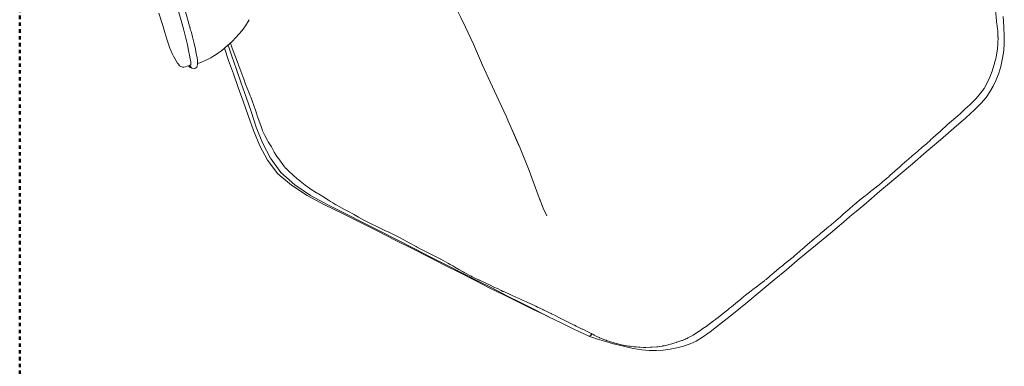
# Model space of a CAD drawing. Header units: millimetres. Extents: x -3388 to 301539, y -5590 to 54660.
# Tile 123 of 216: x 61200 to 62117, y 23101 to 23424. Entities that reach past the tile are written whole.
import ezdxf

# ---------------------------------------------------------------- set-up
doc = ezdxf.new("R2010")
doc.units = ezdxf.units.MM
doc.linetypes.add('Dash', pattern=[6.35, 3.175, -3.175])
doc.layers.add('A-DETL', color=90, linetype='Continuous', lineweight=9)
doc.layers.add('G-IMPT', color=8, linetype='Continuous', lineweight=9)

# ---------------------------------------------------------------- blocks, each defined once
blk = doc.blocks.new('70_oth_wp_oorfauteuil - TakeALine_TK389_plattegrond_dwg-776754-4e verdieping - bouwdeel 3_ 4_ 5')
at = {"layer": 'G-IMPT'}
for p, q in [((-1004.27, -366.69), (-1004.29, -366.85)), ((-1004.29, -366.87), (-1004.28, -366.77)), ((-940.94, -653.02), (-941.02, -652.82)), ((-937.32, -662.45), (-937.92, -660.87)), ((-933.08, -674.57), (-933.11, -674.51)), ((-929.32, -683.62), (-929.39, -683.45)), ((-929.14, -684.04), (-929.3, -683.69)), ((-878.77, -796.98), (-878.61, -796.88)), ((-878.77, -796.98), (-878.6, -796.88)), ((-878.24, -796.66), (-877.84, -796.53)), ((-877.84, -796.53), (-877.86, -796.49)), ((-843.91, -841.41), (-847.42, -838.6)), ((-843.74, -841.54), (-843.91, -841.41)), ((-834.36, -847.81), (-834.42, -847.77))]:
    blk.add_line(p, q, dxfattribs=at)
at = {"layer": 'G-IMPT', "flags": 128}
for points in [[(-799.15, -15.35), (-808.24, -18.6), (-822.56, -27.19), (-838.98, -43.18), (-858.21, -69.81), (-881.09, -110.45), (-905.29, -158.48), (-929.86, -207.45), (-949.63, -250.81), (-962.61, -281.81), (-972.3, -303.15), (-978.82, -317.58), (-983.39, -327.66), (-987.29, -336.06), (-990.6, -342.99), (-993.42, -348.7), (-995.83, -353.39), (-997.95, -357.3), (-999.74, -360.44), (-1001.22, -362.81), (-1002.36, -364.39), (-1003.14, -365.21)], [(-1003.2, -364.8), (-1003.86, -364.67), (-1005.1, -364.32), (-1006.5, -363.8), (-1007.91, -363.17), (-1009.17, -362.44), (-1010.12, -361.65), (-1010.55, -361.21), (-1011.15, -360.24), (-1011.45, -358.96), (-1011.45, -357.24), (-1011.37, -355.76), (-1011.07, -353.42), (-1010.56, -350.78), (-1010.08, -348.4), (-1009.46, -345.77), (-1008.76, -343.43), (-1007.9, -340.67), (-1006.54, -337.1), (-1004.62, -332.47), (-1002.11, -326.49), (-999.5, -320.15), (-994.78, -308.99)], [(-997.28, -368.02), (-994.4, -369.27), (-990.11, -370.7), (-988, -371.2), (-984.49, -371.98), (-982.17, -372.35), (-978.61, -372.79), (-972.32, -373.25), (-965.27, -373.3), (-959.98, -373.1), (-954, -372.56), (-950.31, -372.04), (-945.84, -371.2), (-940.5, -369.87), (-934.27, -367.81)], [(-983.22, -342.29), (-982.85, -341.45), (-982.25, -340.13), (-981.7, -338.97), (-981.36, -338.16), (-981.27, -337.94), (-981.19, -337.75), (-981.01, -337.32), (-980.8, -336.85), (-979.76, -334.5), (-979.47, -333.84), (-979.15, -333.14), (-978.39, -331.52), (-977.9, -330.45), (-977.43, -329.36), (-976.72, -327.76), (-976.38, -327.02), (-974.61, -323.09)], [(-983.22, -342.29), (-984.98, -345.98), (-987.83, -351.74), (-990.27, -356.49), (-992.4, -360.43), (-994.21, -363.58), (-995.68, -365.95), (-996.81, -367.53), (-997.6, -368.35), (-999.46, -369.95), (-999.97, -370.19), (-1002.36, -369.94), (-1002.65, -369.81), (-1004.17, -367.85), (-1004.3, -367.55), (-1004.35, -367.29), (-1004.33, -367.07), (-1004.09, -364.61)], [(-1004.34, -367.36), (-1004.72, -366.87), (-1004.98, -366.54), (-1005.14, -365.76), (-1005.05, -364.33)], [(-1003.2, -364.8), (-1003.14, -364.78), (-1002.72, -364.66), (-1002.51, -364.56)], [(-969.12, -373.28), (-973.29, -384.47), (-977.93, -396.93), (-982.58, -409.45), (-987.34, -422.23), (-992.3, -435.47), (-997.54, -449.35), (-1002.16, -463.88), (-1005.24, -479.01), (-1005.89, -494.76), (-1003.19, -511.09), (-998.02, -527.83), (-991.23, -544.82), (-983.7, -561.87), (-976.3, -578.82), (-969.03, -595.59), (-961.93, -612.11), (-955, -628.29), (-948.27, -644.07), (-941.72, -659.45), (-935.34, -674.41), (-929.13, -688.94), (-923.06, -703.06), (-917.09, -716.8), (-911.19, -730.22), (-905.32, -743.39), (-899.42, -756.35), (-898.32, -758.69)], [(-964.56, -373.28), (-968.42, -383.4), (-973.14, -395.83), (-977.91, -408.34), (-982.81, -421.13), (-987.97, -434.41), (-993.5, -448.48), (-998.52, -463.4), (-1002.03, -479.14), (-1003.04, -495.64), (-1000.56, -512.61), (-995.55, -529.7), (-988.93, -546.83), (-981.58, -563.9), (-974.33, -580.8), (-967.18, -597.52), (-960.16, -613.97), (-953.3, -630.08), (-946.61, -645.75), (-940.09, -661.01), (-933.73, -675.91), (-927.53, -690.47), (-921.47, -704.72), (-915.53, -718.67), (-909.71, -732.3), (-903.99, -745.62), (-898.36, -758.6), (-893.11, -770.56), (-888.57, -780.81), (-885.04, -788.65), (-882.81, -793.41), (-881.55, -795.92), (-881.01, -796.82), (-880.96, -797.01), (-880.86, -797.11), (-880.46, -797.93), (-879.25, -799.99), (-876.93, -803.67), (-873.07, -809.54), (-868.14, -816.76), (-862.63, -824.45), (-857, -831.78), (-851.74, -837.85), (-846.68, -842.9), (-841.66, -847.19), (-836.54, -850.95), (-831.15, -854.45), (-825.51, -857.62), (-819.67, -860.37), (-813.69, -862.61), (-807.63, -864.23), (-800.71, -865.34), (-792.12, -866.05), (-781.01, -866.5), (-766.46, -866.82), (-749.79, -867.04), (-732.37, -867.18), (-715.54, -867.28), (-700.66, -867.37), (-687.49, -867.44), (-675.82, -867.5), (-665.41, -867.56), (-656.02, -867.6), (-647.41, -867.64), (-639.31, -867.66), (-631.46, -867.66), (-623.61, -867.66), (-615.51, -867.64), (-606.9, -867.6), (-597.52, -867.56), (-587.1, -867.5), (-575.43, -867.44), (-562.26, -867.37), (-547.38, -867.28), (-530.55, -867.18), (-513.13, -867.04), (-496.47, -866.82), (-481.92, -866.5), (-470.8, -866.05), (-462.22, -865.34), (-455.29, -864.23), (-449.23, -862.61), (-443.25, -860.37), (-437.42, -857.62), (-431.78, -854.45), (-426.38, -850.95), (-421.26, -847.19), (-416.25, -842.9), (-411.19, -837.85), (-405.93, -831.78), (-400.3, -824.45), (-394.78, -816.76)], [(-961.73, -373.17), (-962.13, -374.26), (-963.43, -377.95), (-965.73, -384.48), (-968.6, -392.65), (-968.99, -393.75)], [(-994.64, -512.46), (-994.74, -512.08), (-994.88, -511.5), (-994.9, -511.39), (-995.18, -509.43), (-995.84, -504.89), (-996.04, -503.44), (-996.41, -500.7), (-996.49, -499.94), (-996.71, -498.07), (-997.01, -495.64), (-997.06, -495.23), (-996.97, -493.78), (-996.66, -488.6), (-996.59, -487.37), (-996.5, -485.93), (-996.42, -484.53), (-996.25, -481.75), (-996.13, -479.98), (-995.55, -477.13), (-994.44, -471.76), (-994.04, -468.57), (-993.69, -466.17), (-993.49, -465), (-993.47, -464.92), (-992.41, -459.73), (-991.1, -454.94), (-990.73, -453.7), (-990.48, -452.92), (-990.4, -452.73), (-989.42, -450.13), (-985.96, -441.09), (-985.02, -438.66), (-984.01, -436.09), (-980.66, -427.38), (-980.37, -426.52), (-980.05, -425.55), (-979.46, -423.85), (-979.05, -422.69), (-977.88, -419.3), (-975.32, -411.53), (-974.66, -409.66), (-974.23, -408.44), (-973.7, -406.96), (-970.15, -397.04), (-970.01, -396.65), (-968.99, -393.75)], [(-795.18, -539.76), (-789.12, -519.51), (-784.49, -502.5), (-782.01, -492.77), (-778.35, -477.52), (-771.59, -449.9), (-765.95, -426.98), (-763.72, -417.2), (-759.9, -398.39), (-757.68, -388.86)], [(-943.11, -648), (-944.16, -645.51), (-947.65, -637.28), (-949.07, -633.92), (-950.73, -629.8), (-950.89, -629.41), (-953.29, -623.3), (-953.61, -622.48), (-957.1, -613.51), (-957.13, -613.43), (-959.01, -609.1), (-960.1, -606.58), (-961.77, -602.7), (-963.46, -599.1), (-964.35, -597.15), (-967.82, -589.6), (-968.58, -587.94), (-969.35, -586.15), (-971.76, -580.52), (-972.08, -579.75), (-974.33, -573.96), (-975.61, -570.64), (-975.88, -569.93), (-976.07, -569.45), (-978.47, -563.41), (-979.78, -560.11), (-981, -557.05), (-982.78, -552.26), (-983.04, -551.52), (-983.08, -551.42), (-983.11, -551.33), (-983.14, -551.24), (-983.24, -550.93), (-983.41, -550.44), (-984.18, -548.12), (-984.9, -545.92), (-985.63, -543.69), (-987.54, -537.73), (-987.88, -536.73), (-989.05, -533.32), (-989.48, -532.09), (-989.63, -531.69), (-989.7, -531.52), (-989.76, -531.35), (-990.74, -528.52), (-991.36, -526.67), (-991.52, -526.19), (-992.19, -523.87), (-992.76, -521.79), (-992.77, -521.73), (-993.36, -519.02), (-994.16, -515.23), (-994.64, -512.46)], [(-817.21, -618.74), (-809.86, -594.17), (-808.95, -591.03), (-804.44, -574.76), (-798.52, -551.91), (-795, -539.13)], [(-835.26, -671.71), (-827.35, -649.71), (-824.98, -642.79), (-817.97, -621.41), (-812.65, -603.48)], [(-937.32, -662.45), (-940.94, -653.02), (-943.11, -648)], [(-929.39, -683.45), (-931.84, -677.16), (-932.08, -676.55), (-932.19, -676.26), (-932.27, -676.03), (-934.03, -671.22), (-935.46, -667.19), (-936.3, -665.04), (-937.32, -662.45)], [(-839.46, -685.61), (-837.26, -677.87), (-834.21, -668.78)], [(-929.14, -684.04), (-929.31, -683.65), (-929.39, -683.45)], [(-877.86, -796.49), (-877.89, -796.42), (-878.03, -796.11), (-878.1, -795.95), (-878.39, -795.26), (-878.61, -794.8), (-879.26, -793.4), (-879.51, -792.77), (-879.78, -792.15), (-881.56, -787.97), (-881.76, -787.52), (-882.86, -784.99), (-884.23, -781.82), (-885, -780.12), (-885.09, -779.91), (-887.96, -773.55), (-889.52, -769.87), (-889.57, -769.74), (-890.08, -768.55), (-890.39, -767.81), (-893.28, -761.03), (-894.61, -758.09), (-894.7, -757.89), (-895.7, -755.67), (-897.74, -751.24), (-898.04, -750.55), (-898.28, -750.05), (-899.49, -747.42), (-900.59, -745.02), (-901.29, -743.48), (-905.28, -734.7), (-906.65, -731.84), (-908.2, -728.62), (-908.92, -727.1), (-911.5, -721.63), (-913.11, -718.45), (-915.1, -714.51), (-915.47, -713.77), (-915.74, -713.21), (-916.54, -711.48), (-918.14, -707.94), (-919.6, -704.7), (-921.22, -701.12), (-925.51, -691.96), (-925.96, -690.96), (-926.12, -690.61), (-926.21, -690.41), (-929.05, -684.24), (-929.14, -684.04)], [(-402.15, -816.05), (-399.74, -812.69), (-394.87, -805.55), (-391.06, -799.75), (-388.81, -796.19), (-387.74, -794.37), (-387.51, -793.9), (-387.33, -793.29), (-386.96, -792.9), (-386.67, -792.41), (-385.54, -790.15), (-383.37, -785.51), (-379.86, -777.73), (-375.33, -767.51), (-373.4, -763.1)], [(-881.01, -796.82), (-879.78, -797.06), (-879.77, -797.06), (-879.52, -797.1), (-879.53, -797.07), (-879.53, -797.07)], [(-880.85, -797.12), (-880.69, -797.15), (-880.47, -797.17), (-879.58, -797.28)], [(-877.82, -796.56), (-879.48, -797.23), (-878.24, -796.66), (-877.86, -796.49)], [(-878.77, -796.98), (-879.4, -797.3), (-879.41, -797.3)], [(-879.07, -796.92), (-878.49, -796.77), (-878.24, -796.66)], [(-877.84, -796.53), (-877.82, -796.56), (-877.84, -796.53)], [(-847.45, -838.58), (-848.38, -837.78), (-849.02, -837.2), (-851.59, -834.91), (-852.45, -834.07), (-853.91, -832.66), (-854.92, -831.66), (-855.37, -831.21), (-857.13, -829.28), (-857.76, -828.57), (-858.97, -827.22), (-860.19, -825.82), (-860.91, -824.91), (-861.08, -824.69), (-862.01, -823.51), (-863.91, -821.16), (-865.26, -819.46), (-866.8, -817.17), (-866.93, -816.99), (-867.8, -815.7), (-869.29, -813.47), (-869.66, -812.83), (-870.13, -811.93), (-871.18, -810.17), (-871.42, -809.77), (-872.03, -808.76), (-874.13, -805.01), (-874.47, -804.4), (-874.59, -804.16), (-874.66, -804), (-874.8, -803.67), (-875.73, -801.49), (-876.5, -799.71), (-876.82, -798.99), (-876.85, -798.9), (-877.39, -797.56), (-877.53, -797.24), (-877.83, -796.57)], [(-430.69, -846.03), (-430.16, -845.72), (-430.08, -845.67), (-429.08, -845.02), (-428.43, -844.59), (-426.04, -842.9), (-425.27, -842.36), (-423.82, -841.25), (-422.48, -840.21), (-422.18, -839.96), (-421.39, -839.31), (-420.57, -838.63), (-418.33, -836.62), (-418.23, -836.53), (-417.27, -835.59), (-415.78, -834.12), (-414.27, -832.5), (-414.05, -832.26), (-413.55, -831.7), (-413.17, -831.25), (-411.86, -829.76), (-410.71, -828.37), (-410.54, -828.14), (-409.99, -827.43), (-408.4, -825.29), (-408.39, -825.27), (-407.48, -824.03), (-405.85, -821.69), (-405.19, -820.74), (-404.56, -819.79), (-402.53, -816.64), (-402.15, -816.05)], [(-843.48, -841.74), (-843.64, -841.63), (-843.91, -841.41)], [(-843.48, -841.74), (-843.52, -841.71), (-843.6, -841.65)], [(-834.42, -847.77), (-834.9, -847.5), (-836.91, -846.24), (-836.99, -846.19), (-838.4, -845.29), (-839.27, -844.72), (-842.66, -842.33), (-843.04, -842.06), (-843.48, -841.74)], [(-834.42, -847.77), (-834.76, -847.58), (-834.36, -847.81)], [(-557.18, -861.89), (-557.39, -861.9), (-562.33, -862.08), (-563.15, -862.11), (-564.4, -862.16), (-565.63, -862.21), (-566.86, -862.25), (-571.07, -862.36), (-572.11, -862.39), (-573.16, -862.4), (-574.7, -862.41), (-575.43, -862.42), (-575.5, -862.42), (-579.17, -862.4), (-581.76, -862.38), (-585.3, -862.32), (-586.85, -862.29), (-587.17, -862.29), (-591.94, -862.17), (-594.06, -862.1), (-597.59, -861.98), (-601.9, -861.84), (-601.93, -861.84), (-603.32, -861.82), (-606.97, -861.78), (-610.14, -861.73), (-611.55, -861.72), (-611.76, -861.72), (-615.57, -861.74), (-618.46, -861.75), (-619.62, -861.75), (-622.27, -861.85), (-623.65, -861.9), (-627.89, -862.04), (-631.18, -862.15), (-631.46, -862.16), (-632.41, -862.17), (-636.55, -862.21), (-638.64, -862.22), (-639.27, -862.22), (-640.5, -862.22), (-642.31, -862.21), (-644.58, -862.2), (-647.35, -862.18), (-652.82, -862.14), (-654.28, -862.12), (-654.65, -862.12), (-655.01, -862.12), (-655.35, -862.11), (-655.69, -862.11), (-655.95, -862.1), (-656.03, -862.1), (-662.01, -862.1), (-662.3, -862.11), (-663.56, -862.11), (-663.64, -862.11), (-663.89, -862.11), (-665.33, -862.13), (-673.46, -862.25), (-675.75, -862.29), (-676.25, -862.29), (-683.62, -862.35), (-685.57, -862.35), (-686.11, -862.35), (-686.54, -862.35), (-687.43, -862.34), (-687.47, -862.34), (-688.37, -862.33), (-689.82, -862.32), (-698.51, -862.21), (-698.81, -862.21), (-700.6, -862.17), (-704.78, -862.08), (-711.16, -862.17), (-713.86, -862.2), (-714.51, -862.2), (-715.48, -862.2), (-716.73, -862.19), (-720.86, -862.17), (-721.57, -862.16), (-722.26, -862.15), (-722.94, -862.13), (-725.56, -862.04), (-728.58, -861.94), (-732.26, -861.82), (-732.31, -861.81), (-736.45, -861.57), (-740.26, -861.37), (-744.96, -861.12), (-746.96, -861.07), (-749.72, -861.04), (-751.17, -861.02), (-754.8, -861), (-762.01, -860.96), (-763.12, -860.95), (-764.22, -860.95), (-766.33, -860.91), (-767.98, -860.88), (-771.46, -860.81), (-773, -860.78), (-773.43, -860.76), (-778.07, -860.61), (-780.74, -860.46), (-780.8, -860.46), (-783.26, -860.31), (-791.71, -859.8), (-792.66, -859.73), (-792.86, -859.71), (-793.64, -859.64), (-795.41, -859.46), (-799.9, -859.03), (-800.24, -858.98), (-806.22, -858.19), (-807.5, -857.96), (-808.32, -857.8), (-811.62, -857.12), (-812.59, -856.87), (-813.7, -856.55), (-814.82, -856.18), (-815.03, -856.12), (-817.04, -855.51), (-817.45, -855.37), (-817.85, -855.23), (-818.51, -854.98), (-822.12, -853.56), (-822.33, -853.47), (-822.4, -853.45), (-822.42, -853.44), (-824.01, -852.8), (-826.52, -851.7), (-827.91, -851.06), (-829.37, -850.37), (-829.96, -850.07), (-833.3, -848.38), (-833.78, -848.13), (-834.23, -847.89), (-834.29, -847.85), (-834.36, -847.81)], [(-476.99, -859.87), (-471.21, -859.63), (-463.03, -858.96), (-456.7, -857.94), (-451.3, -856.49), (-445.87, -854.46), (-440.47, -851.92), (-435.18, -848.95), (-430.69, -846.03)], [(-476.99, -859.87), (-479.75, -860.08), (-482.08, -860.2), (-482.13, -860.2), (-483.44, -860.24), (-486.54, -860.33), (-496.59, -860.46), (-497.3, -860.46), (-497.61, -860.47), (-498.05, -860.47), (-498.5, -860.49), (-508.44, -860.84), (-513.21, -861.03), (-517.28, -861.2), (-520.23, -861.27), (-520.41, -861.27), (-525.43, -861.43), (-530.61, -861.48), (-536.18, -861.53), (-538.9, -861.54), (-540.85, -861.55), (-541.45, -861.55), (-542.09, -861.55), (-542.74, -861.56), (-547.44, -861.61), (-547.56, -861.61), (-549.59, -861.65), (-555.07, -861.81), (-555.47, -861.82), (-557.18, -861.89)]]:
    blk.add_lwpolyline(points, dxfattribs=at)
blk = doc.blocks.new('70_oth_wp_oorfauteuil - 70_oth_wp_oorfauteuil-776755-4e verdieping - bouwdeel 3_ 4_ 5')
blk.add_blockref('70_oth_wp_oorfauteuil - TakeALine_TK389_plattegrond_dwg-776754-4e verdieping - bouwdeel 3_ 4_ 5', (643.36, 486.02))
blk = doc.blocks.new('Stadhuis Zoetermeer_OTH_interieur_rvt-1-4e verdieping - bouwdeel 3_ 4_ 5')
at = {"color": 8, "lineweight": 9, "rotation": 39.99999999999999}
blk.add_blockref('70_oth_wp_oorfauteuil - 70_oth_wp_oorfauteuil-776755-4e verdieping - bouwdeel 3_ 4_ 5', (61712.56, 23520.05), dxfattribs=at)

msp = doc.modelspace()

# ---------------------------------------------------------------- linework, layer by layer
at = {"layer": 'A-DETL', "linetype": 'Dash', "lineweight": 50}
msp.add_line((61200, 10775), (61200, 29175), dxfattribs=at)

# ---------------------------------------------------------------- block references
at = {"lineweight": 5}
msp.add_blockref('Stadhuis Zoetermeer_OTH_interieur_rvt-1-4e verdieping - bouwdeel 3_ 4_ 5', (0, 0), dxfattribs=at)

doc.saveas('drawing.dxf')
